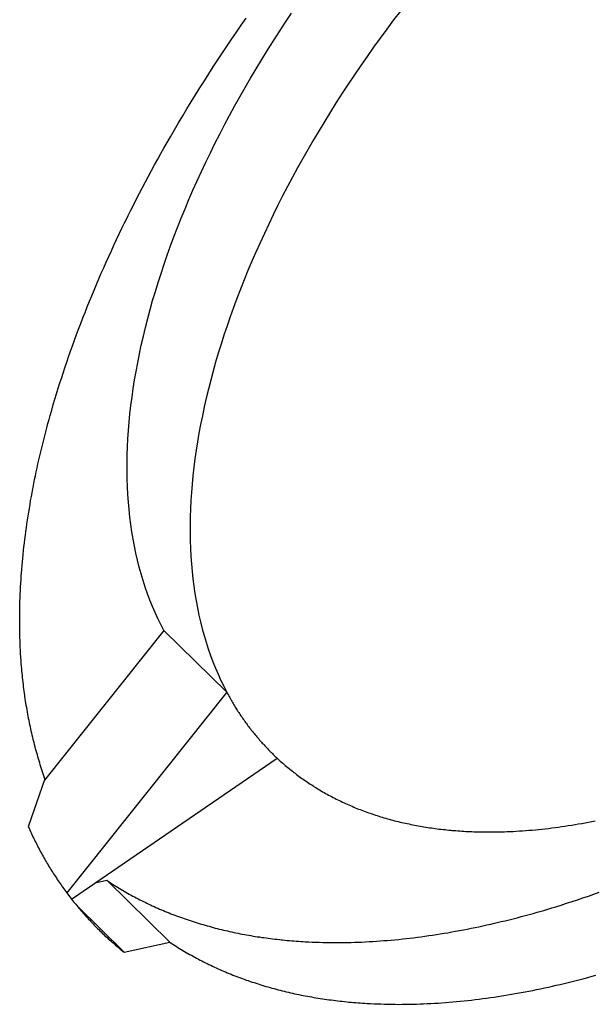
# Model space of a CAD drawing. Extents: x 0 to 594, y 0 to 420.
# Tile 61 of 112: x 531.572 to 532.386, y 107.432 to 108.825. Entities that reach past the tile are written whole.
import ezdxf

# ---------------------------------------------------------------- set-up
doc = ezdxf.new("R2010")
doc.units = 0
doc.header["$LTSCALE"] = 32.67
doc.layers.add('DATUM_AXIS', color=7, linetype='CONTINUOUS')

msp = doc.modelspace()

# ---------------------------------------------------------------- linework, layer by layer
at = {"layer": 'DATUM_AXIS', "color": 7, "linetype": 'CONTINUOUS'}
for p, q in [((531.879, 108.8077), (531.8857, 108.8174)), ((531.8857, 108.8174), (531.8926, 108.8272)), ((531.8723, 108.7979), (531.879, 108.8077)), ((531.8656, 108.7881), (531.8723, 108.7979)), ((531.8526, 108.7684), (531.8591, 108.7782)), ((531.8591, 108.7782), (531.8656, 108.7881)), ((531.8461, 108.7585), (531.8526, 108.7684)), ((531.8334, 108.7388), (531.8397, 108.7487)), ((531.8397, 108.7487), (531.8461, 108.7585)), ((531.8272, 108.7289), (531.8334, 108.7388)), ((531.8149, 108.7091), (531.821, 108.719)), ((531.821, 108.719), (531.8272, 108.7289)), ((531.8088, 108.6992), (531.8149, 108.7091)), ((531.8028, 108.6893), (531.8088, 108.6992)), ((531.7911, 108.6694), (531.7969, 108.6793)), ((531.7969, 108.6793), (531.8028, 108.6893)), ((531.7853, 108.6594), (531.7911, 108.6694)), ((531.7762, 108.6435), (531.7807, 108.6515)), ((531.7807, 108.6515), (531.7853, 108.6594)), ((531.7673, 108.6276), (531.7717, 108.6356)), ((531.7717, 108.6356), (531.7762, 108.6435)), ((531.7629, 108.6196), (531.7673, 108.6276)), ((531.7543, 108.6037), (531.7586, 108.6117)), ((531.7586, 108.6117), (531.7629, 108.6196)), ((531.7458, 108.5877), (531.75, 108.5957)), ((531.75, 108.5957), (531.7543, 108.6037)), ((531.7375, 108.5718), (531.7416, 108.5798)), ((531.7416, 108.5798), (531.7458, 108.5877)), ((531.7335, 108.5638), (531.7375, 108.5718)), ((531.7255, 108.5479), (531.7294, 108.5558)), ((531.7294, 108.5558), (531.7335, 108.5638)), ((531.7167, 108.5299), (531.7205, 108.5379)), ((531.7129, 108.522), (531.7167, 108.5299)), ((531.7054, 108.506), (531.7091, 108.514)), ((531.7091, 108.514), (531.7129, 108.522)), ((531.698, 108.4901), (531.7017, 108.4981)), ((531.7017, 108.4981), (531.7054, 108.506)), ((531.6909, 108.4742), (531.6945, 108.4822)), ((531.6945, 108.4822), (531.698, 108.4901)), ((531.6874, 108.4663), (531.6909, 108.4742)), ((531.6806, 108.4505), (531.684, 108.4584)), ((531.684, 108.4584), (531.6874, 108.4663)), ((531.674, 108.4346), (531.6773, 108.4425)), ((531.6773, 108.4425), (531.6806, 108.4505)), ((531.6676, 108.4188), (531.6708, 108.4267)), ((531.6708, 108.4267), (531.674, 108.4346)), ((531.6644, 108.411), (531.6676, 108.4188)), ((531.6583, 108.3952), (531.6614, 108.4031)), ((531.6614, 108.4031), (531.6644, 108.411)), ((531.6524, 108.3795), (531.6553, 108.3873)), ((531.6553, 108.3873), (531.6583, 108.3952)), ((531.6467, 108.3638), (531.6495, 108.3717)), ((531.6495, 108.3717), (531.6524, 108.3795)), ((531.6439, 108.356), (531.6467, 108.3638)), ((531.6385, 108.3404), (531.6412, 108.3482)), ((531.6412, 108.3482), (531.6439, 108.356)), ((531.6333, 108.3248), (531.6359, 108.3326)), ((531.6359, 108.3326), (531.6385, 108.3404)), ((531.6289, 108.3113), (531.6314, 108.319)), ((531.6314, 108.319), (531.6333, 108.3248)), ((531.6241, 108.2958), (531.6265, 108.3035)), ((531.6265, 108.3035), (531.6289, 108.3113)), ((531.6195, 108.2804), (531.6217, 108.2881)), ((531.6217, 108.2881), (531.6241, 108.2958)), ((531.6151, 108.265), (531.6172, 108.2727)), ((531.6172, 108.2727), (531.6195, 108.2804)), ((531.6119, 108.2535), (531.6135, 108.2593)), ((531.6135, 108.2593), (531.6151, 108.265)), ((531.6088, 108.2421), (531.6104, 108.2478)), ((531.6104, 108.2478), (531.6119, 108.2535)), ((531.6059, 108.2307), (531.6074, 108.2364)), ((531.6074, 108.2364), (531.6088, 108.2421)), ((531.6017, 108.2137), (531.6031, 108.2193)), ((531.6031, 108.2193), (531.6045, 108.225)), ((531.6045, 108.225), (531.6059, 108.2307)), ((531.5991, 108.2024), (531.6004, 108.208)), ((531.6004, 108.208), (531.6017, 108.2137)), ((531.5954, 108.1855), (531.5966, 108.1911)), ((531.5966, 108.1911), (531.5978, 108.1967)), ((531.5978, 108.1967), (531.5991, 108.2024)), ((531.5931, 108.1743), (531.5942, 108.1799)), ((531.5942, 108.1799), (531.5954, 108.1855)), ((531.5909, 108.1632), (531.592, 108.1687)), ((531.592, 108.1687), (531.5931, 108.1743)), ((531.5874, 108.1447), (531.5884, 108.1502)), ((531.5884, 108.1502), (531.5895, 108.1558)), ((531.5847, 108.1282), (531.5856, 108.1336)), ((531.5856, 108.1336), (531.5865, 108.1392)), ((531.5865, 108.1392), (531.5874, 108.1447)), ((531.583, 108.1172), (531.5838, 108.1227)), ((531.5838, 108.1227), (531.5847, 108.1282)), ((531.5806, 108.1009), (531.5814, 108.1063)), ((531.5814, 108.1063), (531.5822, 108.1117)), ((531.5822, 108.1117), (531.583, 108.1172)), ((531.5792, 108.09), (531.5799, 108.0954)), ((531.5799, 108.0954), (531.5806, 108.1009)), ((531.5774, 108.0739), (531.5779, 108.0793)), ((531.5779, 108.0793), (531.5786, 108.0846)), ((531.5786, 108.0846), (531.5792, 108.09)), ((531.5763, 108.0632), (531.5768, 108.0685)), ((531.5768, 108.0685), (531.5774, 108.0739)), ((531.5748, 108.0473), (531.5753, 108.0526)), ((531.5753, 108.0526), (531.5758, 108.0579)), ((531.5758, 108.0579), (531.5763, 108.0632)), ((531.5738, 108.0332), (531.5742, 108.0385)), ((531.5742, 108.0385), (531.5744, 108.042)), ((531.5744, 108.042), (531.5748, 108.0473)), ((531.5729, 108.0175), (531.5732, 108.0227)), ((531.5732, 108.0227), (531.5735, 108.028)), ((531.5735, 108.028), (531.5738, 108.0332)), ((531.5725, 108.0071), (531.5727, 108.0123)), ((531.5727, 108.0123), (531.5729, 108.0175)), ((531.572, 107.9917), (531.5722, 107.9968)), ((531.5722, 107.9968), (531.5723, 108.002)), ((531.5723, 108.002), (531.5725, 108.0071)), ((531.5719, 107.9815), (531.572, 107.9866)), ((531.5719, 107.9764), (531.5719, 107.9815)), ((531.572, 107.9866), (531.572, 107.9917)), ((531.5719, 107.9713), (531.5719, 107.9764)), ((531.5719, 107.9662), (531.5719, 107.9713)), ((531.572, 107.9612), (531.5719, 107.9662)), ((531.5721, 107.9562), (531.572, 107.9612)), ((531.5722, 107.9512), (531.5721, 107.9562)), ((531.776, 107.9608), (531.6069, 107.7488)), ((531.776, 107.9608), (531.8652, 107.8734)), ((531.5724, 107.9462), (531.5722, 107.9512)), ((531.5725, 107.9429), (531.5724, 107.9462)), ((531.5727, 107.9379), (531.5725, 107.9429)), ((531.573, 107.933), (531.5727, 107.9379)), ((531.5732, 107.9281), (531.573, 107.933)), ((531.5735, 107.9232), (531.5732, 107.9281)), ((531.5739, 107.9183), (531.5735, 107.9232)), ((531.5742, 107.9134), (531.5739, 107.9183)), ((531.5745, 107.9102), (531.5742, 107.9134)), ((531.5748, 107.9069), (531.5745, 107.9102)), ((531.5751, 107.9037), (531.5748, 107.9069)), ((531.5754, 107.9005), (531.5751, 107.9037)), ((531.5757, 107.8973), (531.5754, 107.9005)), ((531.576, 107.8941), (531.5757, 107.8973)), ((531.5764, 107.8909), (531.576, 107.8941)), ((531.5767, 107.8878), (531.5764, 107.8909)), ((531.5771, 107.8846), (531.5767, 107.8878)), ((531.5775, 107.8814), (531.5771, 107.8846)), ((531.5779, 107.8783), (531.5775, 107.8814)), ((531.5783, 107.8751), (531.5779, 107.8783)), ((531.5787, 107.872), (531.5783, 107.8751)), ((531.5791, 107.8689), (531.5787, 107.872)), ((531.8652, 107.8734), (531.6386, 107.5895)), ((531.5803, 107.8611), (531.5798, 107.8642)), ((531.5808, 107.858), (531.5803, 107.8611)), ((531.5813, 107.8549), (531.5808, 107.858)), ((531.5818, 107.8518), (531.5813, 107.8549)), ((531.5823, 107.8487), (531.5818, 107.8518)), ((531.5828, 107.8457), (531.5823, 107.8487)), ((531.5834, 107.8426), (531.5828, 107.8457)), ((531.584, 107.8396), (531.5834, 107.8426)), ((531.5845, 107.8365), (531.584, 107.8396)), ((531.5851, 107.8335), (531.5845, 107.8365)), ((531.5857, 107.8305), (531.5851, 107.8335)), ((531.5864, 107.8275), (531.5857, 107.8305)), ((531.587, 107.8245), (531.5864, 107.8275)), ((531.5876, 107.8215), (531.587, 107.8245)), ((531.5883, 107.8185), (531.5876, 107.8215)), ((531.589, 107.8155), (531.5883, 107.8185)), ((531.5897, 107.8125), (531.589, 107.8155)), ((531.5904, 107.8096), (531.5897, 107.8125)), ((531.5911, 107.8066), (531.5904, 107.8096)), ((531.5918, 107.8037), (531.5911, 107.8066)), ((531.5937, 107.7964), (531.5929, 107.7993)), ((531.5945, 107.7935), (531.5937, 107.7964)), ((531.5952, 107.7906), (531.5945, 107.7935)), ((531.596, 107.7877), (531.5952, 107.7906)), ((531.5969, 107.7848), (531.596, 107.7877)), ((531.5977, 107.782), (531.5969, 107.7848)), ((531.5985, 107.7791), (531.5977, 107.782)), ((531.5994, 107.7763), (531.5985, 107.7791)), ((531.6002, 107.7734), (531.5994, 107.7763)), ((531.6011, 107.7706), (531.6002, 107.7734)), ((531.6454, 107.5807), (531.9365, 107.7801)), ((531.9391, 107.7777), (531.9408, 107.7761)), ((531.9408, 107.7761), (531.9426, 107.7746)), ((531.9426, 107.7746), (531.9444, 107.773)), ((531.9444, 107.773), (531.9462, 107.7714)), ((531.9462, 107.7714), (531.948, 107.7699)), ((531.602, 107.7678), (531.6011, 107.7706)), ((531.6029, 107.765), (531.602, 107.7678)), ((531.6038, 107.7622), (531.6029, 107.765)), ((531.6048, 107.7594), (531.6038, 107.7622)), ((531.6057, 107.7566), (531.6048, 107.7594)), ((531.948, 107.7699), (531.9498, 107.7684)), ((531.9498, 107.7684), (531.9516, 107.7668)), ((531.9516, 107.7668), (531.9535, 107.7653)), ((531.9562, 107.7631), (531.9581, 107.7616)), ((531.9581, 107.7616), (531.96, 107.7601)), ((531.96, 107.7601), (531.9619, 107.7587)), ((531.9619, 107.7587), (531.9638, 107.7572)), ((531.9638, 107.7572), (531.9657, 107.7558)), ((531.6077, 107.7511), (531.5841, 107.6832)), ((531.6067, 107.7539), (531.6057, 107.7566)), ((531.6077, 107.7511), (531.6067, 107.7539)), ((531.9657, 107.7558), (531.9676, 107.7544)), ((531.9676, 107.7544), (531.9695, 107.753)), ((531.9695, 107.753), (531.9715, 107.7516)), ((531.9715, 107.7516), (531.9734, 107.7502)), ((531.9734, 107.7502), (531.9754, 107.7488)), ((531.9754, 107.7488), (531.9774, 107.7475)), ((531.9774, 107.7475), (531.9793, 107.7461)), ((531.9793, 107.7461), (531.9813, 107.7448)), ((531.9813, 107.7448), (531.9833, 107.7435)), ((531.9833, 107.7435), (531.9854, 107.7422)), ((531.9854, 107.7422), (531.9874, 107.7409)), ((531.9905, 107.7389), (531.9925, 107.7377)), ((531.9925, 107.7377), (531.9946, 107.7364)), ((531.9946, 107.7364), (531.9966, 107.7352)), ((531.9966, 107.7352), (531.9987, 107.734)), ((531.9987, 107.734), (532.0008, 107.7327)), ((532.0008, 107.7327), (532.0029, 107.7315)), ((532.0029, 107.7315), (532.0051, 107.7303)), ((532.0051, 107.7303), (532.0072, 107.7292)), ((532.0072, 107.7292), (532.0093, 107.728)), ((532.0093, 107.728), (532.0115, 107.7268)), ((532.0115, 107.7268), (532.0136, 107.7257)), ((532.0136, 107.7257), (532.0158, 107.7246)), ((532.0158, 107.7246), (532.018, 107.7234)), ((532.018, 107.7234), (532.0202, 107.7223)), ((532.0202, 107.7223), (532.0224, 107.7212)), ((532.0224, 107.7212), (532.0246, 107.7202)), ((532.0246, 107.7202), (532.0268, 107.7191)), ((532.0268, 107.7191), (532.029, 107.7181)), ((532.029, 107.7181), (532.0312, 107.717)), ((532.0312, 107.717), (532.0335, 107.716)), ((532.0335, 107.716), (532.0358, 107.715)), ((532.0358, 107.715), (532.038, 107.714)), ((532.038, 107.714), (532.0403, 107.713)), ((532.0403, 107.713), (532.0426, 107.712)), ((532.0426, 107.712), (532.0449, 107.711)), ((532.0449, 107.711), (532.0472, 107.7101)), ((532.0472, 107.7101), (532.0495, 107.7091)), ((532.0495, 107.7091), (532.0518, 107.7082)), ((532.0518, 107.7082), (532.0542, 107.7073)), ((532.0542, 107.7073), (532.0565, 107.7064)), ((532.0565, 107.7064), (532.0589, 107.7055)), ((532.0589, 107.7055), (532.0612, 107.7046)), ((532.0612, 107.7046), (532.0636, 107.7038)), ((532.0636, 107.7038), (532.066, 107.7029)), ((532.066, 107.7029), (532.0684, 107.7021)), ((532.0684, 107.7021), (532.0708, 107.7013)), ((532.0708, 107.7013), (532.0732, 107.7005)), ((532.0732, 107.7005), (532.0756, 107.6997)), ((532.0756, 107.6997), (532.078, 107.6989)), ((532.078, 107.6989), (532.0805, 107.6981)), ((532.0805, 107.6981), (532.0829, 107.6973)), ((532.0829, 107.6973), (532.0854, 107.6966)), ((532.0854, 107.6966), (532.0878, 107.6959)), ((532.0878, 107.6959), (532.0903, 107.6951)), ((532.0903, 107.6951), (532.0928, 107.6944)), ((532.0928, 107.6944), (532.0953, 107.6937)), ((532.0953, 107.6937), (532.0978, 107.6931)), ((532.0978, 107.6931), (532.1003, 107.6924)), ((532.1003, 107.6924), (532.1028, 107.6917)), ((532.1028, 107.6917), (532.1054, 107.6911)), ((532.1054, 107.6911), (532.1079, 107.6905)), ((532.1079, 107.6905), (532.1105, 107.6898)), ((532.1105, 107.6898), (532.113, 107.6892)), ((532.113, 107.6892), (532.1156, 107.6887)), ((532.1156, 107.6887), (532.1181, 107.6881)), ((532.1181, 107.6881), (532.1207, 107.6875)), ((532.1207, 107.6875), (532.1233, 107.687)), ((532.363, 107.687), (532.3678, 107.6878)), ((532.3678, 107.6878), (532.3726, 107.6887)), ((532.3726, 107.6887), (532.3773, 107.6896)), ((532.3773, 107.6896), (532.3821, 107.6905)), ((532.3821, 107.6905), (532.3869, 107.6915)), ((531.5841, 107.6832), (531.5851, 107.6809)), ((531.5851, 107.6809), (531.5861, 107.6787)), ((531.5861, 107.6787), (531.5871, 107.6765)), ((531.5871, 107.6765), (531.5881, 107.6743)), ((531.5881, 107.6743), (531.5891, 107.6722)), ((532.1233, 107.687), (532.1259, 107.6864)), ((532.1259, 107.6864), (532.1285, 107.6859)), ((532.1285, 107.6859), (532.1312, 107.6854)), ((532.1312, 107.6854), (532.1338, 107.6849)), ((532.1338, 107.6849), (532.1364, 107.6844)), ((532.1364, 107.6844), (532.1391, 107.6839)), ((532.1391, 107.6839), (532.1417, 107.6835)), ((532.1417, 107.6835), (532.1444, 107.683)), ((532.1444, 107.683), (532.147, 107.6826)), ((532.147, 107.6826), (532.1497, 107.6822)), ((532.1497, 107.6822), (532.1524, 107.6818)), ((532.1524, 107.6818), (532.1551, 107.6814)), ((532.1551, 107.6814), (532.1578, 107.681)), ((532.1578, 107.681), (532.1605, 107.6806)), ((532.1605, 107.6806), (532.1632, 107.6803)), ((532.1632, 107.6803), (532.166, 107.6799)), ((532.166, 107.6799), (532.1687, 107.6796)), ((532.1687, 107.6796), (532.1714, 107.6793)), ((532.1714, 107.6793), (532.1742, 107.679)), ((532.1742, 107.679), (532.1769, 107.6787)), ((532.1769, 107.6787), (532.1797, 107.6784)), ((532.1797, 107.6784), (532.1825, 107.6782)), ((532.1866, 107.6778), (532.1894, 107.6776)), ((532.1894, 107.6776), (532.1922, 107.6774)), ((532.1922, 107.6774), (532.195, 107.6772)), ((532.195, 107.6772), (532.1979, 107.677)), ((532.1979, 107.677), (532.2007, 107.6768)), ((532.2007, 107.6768), (532.2035, 107.6766)), ((532.2035, 107.6766), (532.2063, 107.6765)), ((532.2063, 107.6765), (532.2092, 107.6763)), ((532.2092, 107.6763), (532.212, 107.6762)), ((532.212, 107.6762), (532.2149, 107.6761)), ((532.2149, 107.6761), (532.2178, 107.676)), ((532.2178, 107.676), (532.2206, 107.6759)), ((532.2206, 107.6759), (532.2235, 107.6759)), ((532.2235, 107.6759), (532.2264, 107.6758)), ((532.2264, 107.6758), (532.2293, 107.6758)), ((532.2293, 107.6758), (532.2322, 107.6757)), ((532.2322, 107.6757), (532.2351, 107.6757)), ((532.2351, 107.6757), (532.238, 107.6757)), ((532.238, 107.6757), (532.2409, 107.6757)), ((532.2409, 107.6757), (532.2439, 107.6757)), ((532.2439, 107.6757), (532.2468, 107.6758)), ((532.2468, 107.6758), (532.2497, 107.6758)), ((532.2497, 107.6758), (532.2527, 107.6759)), ((532.2527, 107.6759), (532.2556, 107.676)), ((532.2556, 107.676), (532.2586, 107.6761)), ((532.2586, 107.6761), (532.2616, 107.6762)), ((532.2616, 107.6762), (532.266, 107.6763)), ((532.266, 107.6763), (532.2705, 107.6766)), ((532.2705, 107.6766), (532.275, 107.6768)), ((532.275, 107.6768), (532.2795, 107.6771)), ((532.2795, 107.6771), (532.284, 107.6774)), ((532.284, 107.6774), (532.2886, 107.6777)), ((532.2886, 107.6777), (532.2931, 107.6781)), ((532.2931, 107.6781), (532.2977, 107.6784)), ((532.2977, 107.6784), (532.3023, 107.6789)), ((532.3023, 107.6789), (532.3069, 107.6793)), ((532.3069, 107.6793), (532.3115, 107.6798)), ((532.3115, 107.6798), (532.3161, 107.6803)), ((532.3161, 107.6803), (532.3208, 107.6808)), ((532.3208, 107.6808), (532.3254, 107.6814)), ((532.3254, 107.6814), (532.3301, 107.682)), ((532.3301, 107.682), (532.3347, 107.6826)), ((532.3347, 107.6826), (532.3394, 107.6833)), ((532.3394, 107.6833), (532.3441, 107.684)), ((532.3441, 107.684), (532.3488, 107.6847)), ((532.3488, 107.6847), (532.3536, 107.6854)), ((532.3536, 107.6854), (532.3583, 107.6862)), ((532.3583, 107.6862), (532.363, 107.687)), ((531.5891, 107.6722), (531.5902, 107.67)), ((531.5902, 107.67), (531.5907, 107.6689)), ((531.5907, 107.6689), (531.5918, 107.6667)), ((531.5918, 107.6667), (531.5928, 107.6646)), ((531.5928, 107.6646), (531.5939, 107.6624)), ((531.5939, 107.6624), (531.595, 107.6603)), ((531.595, 107.6603), (531.596, 107.6581)), ((531.596, 107.6581), (531.5971, 107.656)), ((531.5971, 107.656), (531.5982, 107.6539)), ((531.5982, 107.6539), (531.5994, 107.6518)), ((531.5994, 107.6518), (531.6005, 107.6496)), ((531.6005, 107.6496), (531.6016, 107.6475)), ((531.6016, 107.6475), (531.6027, 107.6455)), ((531.6027, 107.6455), (531.6039, 107.6434)), ((531.6039, 107.6434), (531.6051, 107.6413)), ((531.6051, 107.6413), (531.6062, 107.6392)), ((531.6062, 107.6392), (531.6074, 107.6372)), ((531.6074, 107.6372), (531.6086, 107.6351)), ((531.6086, 107.6351), (531.6098, 107.6331)), ((531.6098, 107.6331), (531.611, 107.631)), ((531.611, 107.631), (531.6122, 107.629)), ((531.6122, 107.629), (531.6134, 107.627)), ((531.6134, 107.627), (531.6146, 107.625)), ((531.6162, 107.6224), (531.6174, 107.6204)), ((531.6174, 107.6204), (531.6187, 107.6185)), ((531.6187, 107.6185), (531.62, 107.6165)), ((531.62, 107.6165), (531.6212, 107.6145)), ((531.6212, 107.6145), (531.6225, 107.6125)), ((531.6225, 107.6125), (531.6238, 107.6106)), ((531.6238, 107.6106), (531.6251, 107.6086)), ((531.6251, 107.6086), (531.6264, 107.6067)), ((531.6264, 107.6067), (531.6277, 107.6047)), ((531.6277, 107.6047), (531.6291, 107.6028)), ((531.679, 107.6037), (531.6952, 107.6073)), ((531.6952, 107.6073), (531.6975, 107.6058)), ((531.6952, 107.6073), (531.7843, 107.5199)), ((531.6975, 107.6058), (531.6998, 107.6043)), ((531.6291, 107.6028), (531.6304, 107.6009)), ((531.6304, 107.6009), (531.6318, 107.599)), ((531.6318, 107.599), (531.6331, 107.5971)), ((531.6331, 107.5971), (531.6345, 107.5952)), ((531.6345, 107.5952), (531.6358, 107.5933)), ((531.6358, 107.5933), (531.6372, 107.5914)), ((531.6372, 107.5914), (531.6386, 107.5895)), ((531.7033, 107.602), (531.7056, 107.6005)), ((531.7056, 107.6005), (531.708, 107.5991)), ((531.708, 107.5991), (531.7103, 107.5976)), ((531.7103, 107.5976), (531.7127, 107.5962)), ((531.7127, 107.5962), (531.7151, 107.5948)), ((531.7151, 107.5948), (531.7175, 107.5934)), ((531.7175, 107.5934), (531.7199, 107.592)), ((531.7199, 107.592), (531.7223, 107.5906)), ((531.7223, 107.5906), (531.7247, 107.5892)), ((532.3849, 107.5876), (532.3926, 107.5904)), ((531.6454, 107.5807), (531.6468, 107.5788)), ((531.6468, 107.5788), (531.6483, 107.577)), ((531.6483, 107.577), (531.6497, 107.5752)), ((531.7247, 107.5892), (531.7271, 107.5878)), ((531.7271, 107.5878), (531.7296, 107.5865)), ((531.7296, 107.5865), (531.732, 107.5851)), ((531.732, 107.5851), (531.7345, 107.5838)), ((531.7345, 107.5838), (531.737, 107.5825)), ((531.737, 107.5825), (531.7395, 107.5812)), ((531.7395, 107.5812), (531.742, 107.5799)), ((531.742, 107.5799), (531.7445, 107.5787)), ((531.7445, 107.5787), (531.747, 107.5774)), ((531.747, 107.5774), (531.7495, 107.5762)), ((531.7495, 107.5762), (531.7521, 107.5749)), ((532.3464, 107.5748), (532.3541, 107.5772)), ((532.3541, 107.5772), (532.3618, 107.5798)), ((532.3618, 107.5798), (532.3695, 107.5823)), ((532.3695, 107.5823), (532.3772, 107.585)), ((532.3772, 107.585), (532.3849, 107.5876)), ((531.6497, 107.5752), (531.6512, 107.5734)), ((531.6512, 107.5734), (531.6527, 107.5716)), ((531.6527, 107.5716), (531.6541, 107.5698)), ((531.7198, 107.5056), (531.6536, 107.5705)), ((531.6541, 107.5698), (531.6556, 107.568)), ((531.6556, 107.568), (531.6571, 107.5663)), ((531.6571, 107.5663), (531.6586, 107.5645)), ((531.6586, 107.5645), (531.6602, 107.5628)), ((531.6602, 107.5628), (531.6617, 107.561)), ((531.7521, 107.5749), (531.7546, 107.5737)), ((531.7546, 107.5737), (531.7572, 107.5725)), ((531.7572, 107.5725), (531.7597, 107.5713)), ((531.7597, 107.5713), (531.7623, 107.5701)), ((531.7623, 107.5701), (531.7649, 107.569)), ((531.7649, 107.569), (531.7675, 107.5678)), ((531.7675, 107.5678), (531.7701, 107.5667)), ((531.7701, 107.5667), (531.7728, 107.5656)), ((531.7728, 107.5656), (531.7754, 107.5644)), ((531.7754, 107.5644), (531.778, 107.5634)), ((531.778, 107.5634), (531.7807, 107.5623)), ((531.7807, 107.5623), (531.7834, 107.5612)), ((532.2989, 107.5605), (532.3046, 107.5621)), ((532.3046, 107.5621), (532.3084, 107.5632)), ((532.3084, 107.5632), (532.3141, 107.5648)), ((532.3141, 107.5648), (532.3197, 107.5665)), ((532.3197, 107.5665), (532.3255, 107.5682)), ((532.3255, 107.5682), (532.3312, 107.57)), ((532.3312, 107.57), (532.3388, 107.5723)), ((532.3388, 107.5723), (532.3464, 107.5748)), ((531.6617, 107.561), (531.6632, 107.5593)), ((531.6632, 107.5593), (531.6648, 107.5575)), ((531.6648, 107.5575), (531.6663, 107.5558)), ((531.6663, 107.5558), (531.6679, 107.5541)), ((531.6679, 107.5541), (531.6694, 107.5524)), ((531.6694, 107.5524), (531.671, 107.5507)), ((531.671, 107.5507), (531.6726, 107.549)), ((531.6726, 107.549), (531.6742, 107.5474)), ((531.7834, 107.5612), (531.786, 107.5601)), ((531.786, 107.5601), (531.7887, 107.5591)), ((531.7887, 107.5591), (531.7914, 107.5581)), ((531.7914, 107.5581), (531.7941, 107.557)), ((531.7941, 107.557), (531.7968, 107.556)), ((531.7968, 107.556), (531.7995, 107.555)), ((531.7995, 107.555), (531.8023, 107.5541)), ((531.8023, 107.5541), (531.805, 107.5531)), ((531.805, 107.5531), (531.8078, 107.5521)), ((531.8078, 107.5521), (531.8105, 107.5512)), ((531.8105, 107.5512), (531.8133, 107.5503)), ((531.8133, 107.5503), (531.8161, 107.5494)), ((531.8161, 107.5494), (531.8189, 107.5485)), ((531.8189, 107.5485), (531.8217, 107.5476)), ((532.2482, 107.5475), (532.2538, 107.5488)), ((532.2538, 107.5488), (532.2594, 107.5501)), ((532.2594, 107.5501), (532.265, 107.5515)), ((532.265, 107.5515), (532.2707, 107.553)), ((532.2707, 107.553), (532.2763, 107.5544)), ((532.2763, 107.5544), (532.2819, 107.5559)), ((532.2819, 107.5559), (532.2876, 107.5574)), ((532.2876, 107.5574), (532.2932, 107.5589)), ((532.2932, 107.5589), (532.2989, 107.5605)), ((531.6742, 107.5474), (531.6758, 107.5457)), ((531.6758, 107.5457), (531.6774, 107.544)), ((531.6774, 107.544), (531.679, 107.5424)), ((531.679, 107.5424), (531.6806, 107.5407)), ((531.6806, 107.5407), (531.6823, 107.5391)), ((531.6823, 107.5391), (531.6839, 107.5375)), ((531.6839, 107.5375), (531.6855, 107.5358)), ((531.6855, 107.5358), (531.6872, 107.5342)), ((531.6872, 107.5342), (531.6889, 107.5326)), ((531.8217, 107.5476), (531.8245, 107.5467)), ((531.8245, 107.5467), (531.8273, 107.5458)), ((531.8315, 107.5446), (531.8344, 107.5438)), ((531.8344, 107.5438), (531.8372, 107.5429)), ((531.8372, 107.5429), (531.8401, 107.5422)), ((531.8401, 107.5422), (531.843, 107.5414)), ((531.843, 107.5414), (531.8459, 107.5406)), ((531.8459, 107.5406), (531.8487, 107.5398)), ((531.8487, 107.5398), (531.8516, 107.5391)), ((531.8516, 107.5391), (531.8545, 107.5384)), ((531.8545, 107.5384), (531.8575, 107.5376)), ((531.8575, 107.5376), (531.8604, 107.5369)), ((531.8604, 107.5369), (531.8633, 107.5363)), ((531.8633, 107.5363), (531.8663, 107.5356)), ((531.8663, 107.5356), (531.8692, 107.5349)), ((531.8692, 107.5349), (531.8722, 107.5343)), ((531.8722, 107.5343), (531.8752, 107.5336)), ((532.1783, 107.5332), (532.1838, 107.5342)), ((532.1838, 107.5342), (532.1892, 107.5352)), ((532.1892, 107.5352), (532.1947, 107.5362)), ((532.1947, 107.5362), (532.2002, 107.5372)), ((532.2002, 107.5372), (532.2057, 107.5383)), ((532.2057, 107.5383), (532.2112, 107.5394)), ((532.2112, 107.5394), (532.2167, 107.5405)), ((532.2167, 107.5405), (532.2223, 107.5417)), ((532.2223, 107.5417), (532.2278, 107.5428)), ((532.2278, 107.5428), (532.2334, 107.5441)), ((532.2334, 107.5441), (532.2389, 107.5453)), ((532.2389, 107.5453), (532.2445, 107.5466)), ((532.2445, 107.5466), (532.2482, 107.5475)), ((531.6889, 107.5326), (531.6905, 107.531)), ((531.6905, 107.531), (531.6922, 107.5294)), ((531.6922, 107.5294), (531.6939, 107.5279)), ((531.6939, 107.5279), (531.6956, 107.5263)), ((531.6956, 107.5263), (531.6973, 107.5247)), ((531.6973, 107.5247), (531.699, 107.5232)), ((531.699, 107.5232), (531.7008, 107.5216)), ((531.7008, 107.5216), (531.7025, 107.5201)), ((531.8752, 107.5336), (531.8781, 107.533)), ((531.8781, 107.533), (531.8811, 107.5324)), ((531.8811, 107.5324), (531.8841, 107.5318)), ((531.8841, 107.5318), (531.8871, 107.5312)), ((531.8871, 107.5312), (531.8901, 107.5307)), ((531.8901, 107.5307), (531.8932, 107.5301)), ((531.8932, 107.5301), (531.8962, 107.5296)), ((531.8962, 107.5296), (531.8992, 107.529)), ((531.8992, 107.529), (531.9023, 107.5285)), ((531.9023, 107.5285), (531.9054, 107.528)), ((531.9054, 107.528), (531.9084, 107.5275)), ((531.9084, 107.5275), (531.9115, 107.5271)), ((531.9115, 107.5271), (531.9146, 107.5266)), ((531.9146, 107.5266), (531.9177, 107.5262)), ((531.9177, 107.5262), (531.9208, 107.5257)), ((531.9208, 107.5257), (531.9239, 107.5253)), ((531.9239, 107.5253), (531.927, 107.5249)), ((531.927, 107.5249), (531.9301, 107.5245)), ((531.9301, 107.5245), (531.9333, 107.5242)), ((531.9333, 107.5242), (531.9364, 107.5238)), ((531.9364, 107.5238), (531.9396, 107.5234)), ((531.9396, 107.5234), (531.9427, 107.5231)), ((531.9475, 107.5226), (531.9507, 107.5223)), ((531.9507, 107.5223), (531.9539, 107.522)), ((531.9539, 107.522), (531.9571, 107.5218)), ((531.9571, 107.5218), (531.9603, 107.5215)), ((531.9603, 107.5215), (531.9635, 107.5213)), ((531.9635, 107.5213), (531.9667, 107.521)), ((531.9667, 107.521), (531.9699, 107.5208)), ((531.9699, 107.5208), (531.9732, 107.5206)), ((531.9732, 107.5206), (531.9764, 107.5204)), ((531.9764, 107.5204), (531.9813, 107.5202)), ((532.0616, 107.5202), (532.0668, 107.5205)), ((532.0668, 107.5205), (532.072, 107.5208)), ((532.072, 107.5208), (532.0771, 107.5211)), ((532.0771, 107.5211), (532.0823, 107.5215)), ((532.0823, 107.5215), (532.0876, 107.5219)), ((532.0876, 107.5219), (532.0928, 107.5223)), ((532.0928, 107.5223), (532.098, 107.5227)), ((532.098, 107.5227), (532.1033, 107.5232)), ((532.1033, 107.5232), (532.1086, 107.5237)), ((532.1086, 107.5237), (532.1138, 107.5243)), ((532.1138, 107.5243), (532.1191, 107.5249)), ((532.1191, 107.5249), (532.1245, 107.5255)), ((532.1245, 107.5255), (532.1298, 107.5261)), ((532.1298, 107.5261), (532.1351, 107.5268)), ((532.1351, 107.5268), (532.1405, 107.5275)), ((532.1405, 107.5275), (532.1458, 107.5282)), ((532.1458, 107.5282), (532.1512, 107.529)), ((532.1512, 107.529), (532.1566, 107.5298)), ((532.1566, 107.5298), (532.162, 107.5306)), ((532.162, 107.5306), (532.1674, 107.5314)), ((532.1674, 107.5314), (532.1729, 107.5323)), ((532.1729, 107.5323), (532.1783, 107.5332)), ((531.7025, 107.5201), (531.7042, 107.5186)), ((531.7042, 107.5186), (531.706, 107.5171)), ((531.706, 107.5171), (531.7077, 107.5156)), ((531.7077, 107.5156), (531.7095, 107.5141)), ((531.7095, 107.5141), (531.7113, 107.5126)), ((531.7113, 107.5126), (531.7126, 107.5115)), ((531.7126, 107.5115), (531.7144, 107.51)), ((531.7144, 107.51), (531.7162, 107.5085)), ((531.7162, 107.5085), (531.718, 107.5071)), ((531.718, 107.5071), (531.7198, 107.5056)), ((531.7198, 107.5056), (531.7843, 107.5199)), ((531.7843, 107.5199), (531.7866, 107.5184)), ((531.7866, 107.5184), (531.7889, 107.5169)), ((531.7889, 107.5169), (531.7913, 107.5154)), ((531.7913, 107.5154), (531.7936, 107.5139)), ((531.7936, 107.5139), (531.7959, 107.5124)), ((531.7959, 107.5124), (531.7983, 107.511)), ((531.7983, 107.511), (531.8007, 107.5095)), ((531.8007, 107.5095), (531.803, 107.5081)), ((531.803, 107.5081), (531.8054, 107.5067)), ((531.8054, 107.5067), (531.8078, 107.5053)), ((531.9813, 107.5202), (531.9862, 107.5199)), ((531.9862, 107.5199), (531.9911, 107.5197)), ((531.9911, 107.5197), (531.996, 107.5196)), ((531.996, 107.5196), (532.001, 107.5194)), ((532.001, 107.5194), (532.006, 107.5193)), ((532.006, 107.5193), (532.0109, 107.5193)), ((532.0109, 107.5193), (532.0159, 107.5192)), ((532.0159, 107.5192), (532.021, 107.5192)), ((532.021, 107.5192), (532.026, 107.5192)), ((532.026, 107.5192), (532.031, 107.5193)), ((532.031, 107.5193), (532.0361, 107.5194)), ((532.0361, 107.5194), (532.0412, 107.5195)), ((532.0412, 107.5195), (532.0463, 107.5196)), ((532.0463, 107.5196), (532.0514, 107.5198)), ((532.0514, 107.5198), (532.0565, 107.52)), ((532.0565, 107.52), (532.0616, 107.5202)), ((531.8078, 107.5053), (531.8102, 107.5039)), ((531.8102, 107.5039), (531.8126, 107.5025)), ((531.8126, 107.5025), (531.8151, 107.5012)), ((531.8151, 107.5012), (531.8175, 107.4998)), ((531.8175, 107.4998), (531.8199, 107.4985)), ((531.8199, 107.4985), (531.8224, 107.4971)), ((531.8224, 107.4971), (531.8249, 107.4958)), ((531.8249, 107.4958), (531.8274, 107.4945)), ((531.8274, 107.4945), (531.8298, 107.4932)), ((531.8298, 107.4932), (531.8324, 107.4919)), ((531.8324, 107.4919), (531.8349, 107.4907)), ((531.8349, 107.4907), (531.8374, 107.4894)), ((531.8374, 107.4894), (531.8399, 107.4882)), ((531.8399, 107.4882), (531.8425, 107.487)), ((531.8425, 107.487), (531.845, 107.4858)), ((531.845, 107.4858), (531.8476, 107.4846)), ((531.8476, 107.4846), (531.8502, 107.4834)), ((531.8502, 107.4834), (531.8528, 107.4822)), ((531.8528, 107.4822), (531.8554, 107.481)), ((531.8554, 107.481), (531.858, 107.4799)), ((531.858, 107.4799), (531.8606, 107.4788)), ((531.8606, 107.4788), (531.8632, 107.4776)), ((531.8632, 107.4776), (531.8658, 107.4765)), ((531.8658, 107.4765), (531.8685, 107.4754)), ((531.8685, 107.4754), (531.8712, 107.4744)), ((531.8712, 107.4744), (531.8738, 107.4733)), ((531.8738, 107.4733), (531.8765, 107.4722)), ((531.8765, 107.4722), (531.8792, 107.4712)), ((531.8792, 107.4712), (531.8819, 107.4702)), ((531.8819, 107.4702), (531.8846, 107.4692)), ((531.8846, 107.4692), (531.8873, 107.4682)), ((531.8873, 107.4682), (531.89, 107.4672)), ((531.89, 107.4672), (531.8928, 107.4662)), ((531.8928, 107.4662), (531.8955, 107.4653)), ((531.8955, 107.4653), (531.8983, 107.4643)), ((532.3542, 107.4642), (532.3598, 107.4656)), ((532.3598, 107.4656), (532.3654, 107.4671)), ((532.3654, 107.4671), (532.3711, 107.4685)), ((532.3711, 107.4685), (532.3767, 107.47)), ((532.3767, 107.47), (532.3824, 107.4716)), ((532.3824, 107.4716), (532.388, 107.4732)), ((531.8983, 107.4643), (531.901, 107.4634)), ((531.901, 107.4634), (531.9038, 107.4625)), ((531.9038, 107.4625), (531.9066, 107.4616)), ((531.9066, 107.4616), (531.9094, 107.4607)), ((531.9094, 107.4607), (531.9122, 107.4598)), ((531.9122, 107.4598), (531.915, 107.4589)), ((531.915, 107.4589), (531.9178, 107.4581)), ((531.9178, 107.4581), (531.9207, 107.4572)), ((531.9207, 107.4572), (531.9235, 107.4564)), ((531.9235, 107.4564), (531.9264, 107.4556)), ((531.9264, 107.4556), (531.9292, 107.4548)), ((531.9292, 107.4548), (531.9321, 107.454)), ((531.9321, 107.454), (531.935, 107.4532)), ((531.935, 107.4532), (531.9379, 107.4525)), ((531.9379, 107.4525), (531.9408, 107.4517)), ((531.9408, 107.4517), (531.9437, 107.451)), ((531.9437, 107.451), (531.9466, 107.4503)), ((532.293, 107.4505), (532.2985, 107.4516)), ((532.2985, 107.4516), (532.304, 107.4528)), ((532.304, 107.4528), (532.3096, 107.4539)), ((532.3096, 107.4539), (532.3151, 107.4551)), ((532.3151, 107.4551), (532.3207, 107.4563)), ((532.3207, 107.4563), (532.3262, 107.4575)), ((532.3262, 107.4575), (532.3318, 107.4588)), ((532.3318, 107.4588), (532.3374, 107.4601)), ((532.3374, 107.4601), (532.343, 107.4614)), ((532.343, 107.4614), (532.3486, 107.4628)), ((532.3486, 107.4628), (532.3542, 107.4642)), ((531.9466, 107.4503), (531.9495, 107.4496)), ((531.9495, 107.4496), (531.9525, 107.4489)), ((531.9525, 107.4489), (531.9554, 107.4482)), ((531.9554, 107.4482), (531.9584, 107.4476)), ((531.9584, 107.4476), (531.9613, 107.4469)), ((531.9613, 107.4469), (531.9643, 107.4463)), ((531.9643, 107.4463), (531.9673, 107.4457)), ((531.9673, 107.4457), (531.9703, 107.445)), ((531.9703, 107.445), (531.9733, 107.4444)), ((531.9733, 107.4444), (531.9763, 107.4439)), ((531.9763, 107.4439), (531.9793, 107.4433)), ((531.9793, 107.4433), (531.9823, 107.4427)), ((531.9823, 107.4427), (531.9853, 107.4422)), ((531.9853, 107.4422), (531.9884, 107.4417)), ((531.9884, 107.4417), (531.9914, 107.4412)), ((531.9914, 107.4412), (531.9945, 107.4407)), ((531.9945, 107.4407), (531.9976, 107.4402)), ((531.9976, 107.4402), (532.0006, 107.4397)), ((532.0006, 107.4397), (532.0037, 107.4393)), ((532.0037, 107.4393), (532.0068, 107.4388)), ((532.0068, 107.4388), (532.0099, 107.4384)), ((532.0099, 107.4384), (532.013, 107.438)), ((532.013, 107.438), (532.0161, 107.4376)), ((532.0161, 107.4376), (532.0193, 107.4372)), ((532.0193, 107.4372), (532.0224, 107.4368)), ((532.0224, 107.4368), (532.0256, 107.4364)), ((532.1959, 107.4362), (532.2012, 107.4367)), ((532.2012, 107.4367), (532.2065, 107.4373)), ((532.2065, 107.4373), (532.2118, 107.4379)), ((532.2118, 107.4379), (532.2171, 107.4385)), ((532.2171, 107.4385), (532.2225, 107.4392)), ((532.2225, 107.4392), (532.2278, 107.4399)), ((532.2278, 107.4399), (532.2332, 107.4406)), ((532.2332, 107.4406), (532.2386, 107.4413)), ((532.2386, 107.4413), (532.244, 107.4421)), ((532.244, 107.4421), (532.2494, 107.4429)), ((532.2494, 107.4429), (532.2548, 107.4438)), ((532.2548, 107.4438), (532.2602, 107.4447)), ((532.2602, 107.4447), (532.2656, 107.4456)), ((532.2656, 107.4456), (532.2711, 107.4465)), ((532.2711, 107.4465), (532.2766, 107.4475)), ((532.2766, 107.4475), (532.282, 107.4485)), ((532.282, 107.4485), (532.2875, 107.4495)), ((532.2875, 107.4495), (532.293, 107.4505)), ((532.0256, 107.4364), (532.0287, 107.4361)), ((532.0287, 107.4361), (532.0319, 107.4357)), ((532.0319, 107.4357), (532.035, 107.4354)), ((532.035, 107.4354), (532.0382, 107.4351)), ((532.0382, 107.4351), (532.0414, 107.4348)), ((532.0414, 107.4348), (532.0446, 107.4345)), ((532.0446, 107.4345), (532.0478, 107.4343)), ((532.0478, 107.4343), (532.051, 107.434)), ((532.051, 107.434), (532.0542, 107.4338)), ((532.0542, 107.4338), (532.0575, 107.4336)), ((532.0575, 107.4336), (532.0607, 107.4334)), ((532.0607, 107.4334), (532.0639, 107.4332)), ((532.0639, 107.4332), (532.0688, 107.4329)), ((532.0688, 107.4329), (532.0737, 107.4326)), ((532.0737, 107.4326), (532.0786, 107.4324)), ((532.0786, 107.4324), (532.0835, 107.4323)), ((532.0835, 107.4323), (532.0885, 107.4321)), ((532.0885, 107.4321), (532.0934, 107.432)), ((532.0934, 107.432), (532.0984, 107.4319)), ((532.0984, 107.4319), (532.1034, 107.4319)), ((532.1034, 107.4319), (532.1084, 107.4318)), ((532.1084, 107.4318), (532.1134, 107.4319)), ((532.1134, 107.4319), (532.1185, 107.4319)), ((532.1185, 107.4319), (532.1235, 107.432)), ((532.1235, 107.432), (532.1286, 107.4321)), ((532.1286, 107.4321), (532.1337, 107.4322)), ((532.1337, 107.4322), (532.1388, 107.4324)), ((532.1388, 107.4324), (532.1439, 107.4326)), ((532.1439, 107.4326), (532.1491, 107.4328)), ((532.1491, 107.4328), (532.1542, 107.433)), ((532.1542, 107.433), (532.1594, 107.4333)), ((532.1594, 107.4333), (532.1646, 107.4336)), ((532.1646, 107.4336), (532.1697, 107.434)), ((532.1697, 107.434), (532.175, 107.4344)), ((532.175, 107.4344), (532.1802, 107.4348)), ((532.1802, 107.4348), (532.1854, 107.4352)), ((532.1854, 107.4352), (532.1907, 107.4357)), ((532.1907, 107.4357), (532.1959, 107.4362))]:
    msp.add_line(p, q, dxfattribs=at)
at = {"layer": 'DATUM_AXIS', "color": 9, "linetype": 'CONTINUOUS'}
for p, q in [((531.8652, 107.8734), (531.8656, 107.8726)), ((531.8656, 107.8726), (531.8665, 107.8709)), ((531.8665, 107.8709), (531.8675, 107.8692)), ((531.8675, 107.8692), (531.8684, 107.8675)), ((531.8684, 107.8675), (531.8694, 107.8658)), ((531.8694, 107.8658), (531.8703, 107.8641)), ((531.8703, 107.8641), (531.8713, 107.8624)), ((531.8713, 107.8624), (531.8722, 107.8608)), ((531.8722, 107.8608), (531.8732, 107.8591)), ((531.8732, 107.8591), (531.8742, 107.8574)), ((531.8742, 107.8574), (531.8752, 107.8558)), ((531.8752, 107.8558), (531.8762, 107.8541)), ((531.8762, 107.8541), (531.8772, 107.8525)), ((531.8772, 107.8525), (531.8782, 107.8509)), ((531.8782, 107.8509), (531.879, 107.8497)), ((531.879, 107.8497), (531.88, 107.848)), ((531.88, 107.848), (531.881, 107.8464)), ((531.881, 107.8464), (531.8821, 107.8448)), ((531.8821, 107.8448), (531.8831, 107.8432)), ((531.8831, 107.8432), (531.8842, 107.8416)), ((531.8842, 107.8416), (531.8853, 107.84)), ((531.8853, 107.84), (531.8863, 107.8385)), ((531.8863, 107.8385), (531.8874, 107.8369)), ((531.8874, 107.8369), (531.8885, 107.8353)), ((531.8885, 107.8353), (531.8896, 107.8338)), ((531.8896, 107.8338), (531.8907, 107.8322)), ((531.8907, 107.8322), (531.8918, 107.8307)), ((531.8918, 107.8307), (531.8929, 107.8291)), ((531.8929, 107.8291), (531.8941, 107.8276)), ((531.8941, 107.8276), (531.8952, 107.8261)), ((531.8952, 107.8261), (531.8964, 107.8246)), ((531.8964, 107.8246), (531.8975, 107.823)), ((531.8975, 107.823), (531.8987, 107.8215)), ((531.8987, 107.8215), (531.8998, 107.82)), ((531.8998, 107.82), (531.9007, 107.8189)), ((531.9007, 107.8189), (531.9019, 107.8174)), ((531.9019, 107.8174), (531.9031, 107.816)), ((531.9031, 107.816), (531.9043, 107.8145)), ((531.9043, 107.8145), (531.9055, 107.813)), ((531.9055, 107.813), (531.9067, 107.8116)), ((531.9067, 107.8116), (531.9079, 107.8101)), ((531.9079, 107.8101), (531.9091, 107.8087)), ((531.9091, 107.8087), (531.9104, 107.8073)), ((531.9104, 107.8073), (531.9116, 107.8058)), ((531.9116, 107.8058), (531.9128, 107.8044)), ((531.9128, 107.8044), (531.9141, 107.803)), ((531.9141, 107.803), (531.9153, 107.8016)), ((531.9153, 107.8016), (531.9166, 107.8002)), ((531.9166, 107.8002), (531.9179, 107.7988)), ((531.9179, 107.7988), (531.9192, 107.7974)), ((531.9192, 107.7974), (531.9205, 107.7961)), ((531.9205, 107.7961), (531.9218, 107.7947)), ((531.9218, 107.7947), (531.9231, 107.7933)), ((531.9231, 107.7933), (531.9244, 107.792)), ((531.9244, 107.792), (531.9257, 107.7906)), ((531.9257, 107.7906), (531.927, 107.7893)), ((531.927, 107.7893), (531.9283, 107.788)), ((531.9283, 107.788), (531.9297, 107.7866)), ((531.9297, 107.7866), (531.931, 107.7853)), ((531.931, 107.7853), (531.9324, 107.784)), ((531.9324, 107.784), (531.9337, 107.7827)), ((531.9337, 107.7827), (531.9351, 107.7814)), ((531.9351, 107.7814), (531.9365, 107.7801)), ((531.6386, 107.5895), (531.6454, 107.5807))]:
    msp.add_line(p, q, dxfattribs=at)
at = {"layer": 'DATUM_AXIS', "color": 7, "linetype": 'CONTINUOUS'}
for points in [[(531.776, 107.9608), (531.7717, 107.9691), (531.7676, 107.9776), (531.7637, 107.9862), (531.7599, 107.995), (531.7564, 108.0039), (531.753, 108.0129), (531.7498, 108.0221), (531.7467, 108.0314), (531.7439, 108.0409), (531.7413, 108.0505), (531.7388, 108.0602), (531.7365, 108.0701), (531.7345, 108.0801), (531.7326, 108.0902), (531.7309, 108.1004), (531.7293, 108.1108), (531.728, 108.1212), (531.7269, 108.1318), (531.7259, 108.1425), (531.7252, 108.1534), (531.7246, 108.1643), (531.7242, 108.1753), (531.7241, 108.1865), (531.7241, 108.1977), (531.7243, 108.2091), (531.7247, 108.2205), (531.7252, 108.232), (531.726, 108.2437), (531.727, 108.2554), (531.7281, 108.2672), (531.7295, 108.2791), (531.731, 108.2911), (531.7327, 108.3032), (531.7346, 108.3153), (531.7367, 108.3275), (531.739, 108.3398), (531.7415, 108.3522), (531.7441, 108.3646), (531.747, 108.3771), (531.75, 108.3897), (531.7532, 108.4023), (531.7566, 108.415), (531.7602, 108.4277), (531.764, 108.4405), (531.7679, 108.4533), (531.7721, 108.4662), (531.7764, 108.4791), (531.7809, 108.4921), (531.7855, 108.5051), (531.7904, 108.5181), (531.7954, 108.5312), (531.8006, 108.5443), (531.806, 108.5574), (531.8116, 108.5706), (531.8173, 108.5837), (531.8232, 108.5969), (531.8292, 108.6101), (531.8355, 108.6234), (531.8419, 108.6366), (531.8484, 108.6498), (531.8552, 108.6631), (531.862, 108.6763), (531.8691, 108.6896), (531.8763, 108.7028), (531.8837, 108.7161), (531.8912, 108.7293), (531.8989, 108.7425), (531.9067, 108.7557), (531.9147, 108.7689), (531.9229, 108.7821), (531.9312, 108.7952), (531.9396, 108.8083), (531.9482, 108.8214), (531.9569, 108.8345)], [(532.111, 108.8374), (532.1013, 108.8247), (532.0917, 108.8119), (532.0823, 108.799), (532.0731, 108.7861), (532.0639, 108.7731), (532.0549, 108.7602), (532.046, 108.7471), (532.0373, 108.7341), (532.0287, 108.721), (532.0203, 108.7079), (532.012, 108.6947), (532.0039, 108.6816), (531.9959, 108.6684), (531.988, 108.6552), (531.9803, 108.6419), (531.9728, 108.6287), (531.9654, 108.6155), (531.9582, 108.6022), (531.9512, 108.589), (531.9443, 108.5757), (531.9376, 108.5625), (531.931, 108.5492), (531.9246, 108.536), (531.9184, 108.5228), (531.9123, 108.5096), (531.9064, 108.4964), (531.9007, 108.4832), (531.8951, 108.4701), (531.8898, 108.4569), (531.8846, 108.4438), (531.8795, 108.4308), (531.8747, 108.4177), (531.87, 108.4047), (531.8655, 108.3917), (531.8612, 108.3788), (531.8571, 108.3659), (531.8531, 108.3531), (531.8493, 108.3403), (531.8458, 108.3276), (531.8424, 108.3149), (531.8391, 108.3023), (531.8361, 108.2897), (531.8333, 108.2772), (531.8306, 108.2648), (531.8281, 108.2525), (531.8258, 108.2402), (531.8237, 108.2279), (531.8218, 108.2158), (531.8201, 108.2037), (531.8186, 108.1918), (531.8172, 108.1799), (531.8161, 108.168), (531.8151, 108.1563), (531.8144, 108.1447), (531.8138, 108.1331), (531.8134, 108.1217), (531.8132, 108.1103), (531.8132, 108.0991), (531.8134, 108.088), (531.8137, 108.0769), (531.8143, 108.066), (531.8151, 108.0552), (531.816, 108.0445), (531.8172, 108.0339), (531.8185, 108.0234), (531.82, 108.013), (531.8217, 108.0028), (531.8236, 107.9927), (531.8257, 107.9827), (531.8279, 107.9729), (531.8304, 107.9631), (531.833, 107.9535), (531.8359, 107.9441), (531.8389, 107.9347), (531.8421, 107.9256), (531.8455, 107.9165), (531.8491, 107.9076), (531.8528, 107.8988), (531.8568, 107.8902), (531.8609, 107.8818), (531.8652, 107.8734)], [(531.7205, 108.5379), (531.7245, 108.5459), (531.7255, 108.5479)], [(531.5895, 108.1558), (531.5905, 108.1613), (531.5909, 108.1632)], [(531.5798, 107.8642), (531.5794, 107.8673), (531.5791, 107.8689)], [(531.5929, 107.7993), (531.5922, 107.8022), (531.5918, 107.8037)], [(531.9365, 107.7801), (531.9373, 107.7793), (531.9391, 107.7777)], [(531.9535, 107.7653), (531.9544, 107.7646), (531.9562, 107.7631)], [(531.9874, 107.7409), (531.9884, 107.7402), (531.9905, 107.7389)], [(532.1825, 107.6782), (532.1839, 107.678), (532.1866, 107.6778)], [(531.6146, 107.625), (531.6149, 107.6244), (531.6162, 107.6224)], [(531.6998, 107.6043), (531.701, 107.6035), (531.7033, 107.602)], [(531.8273, 107.5458), (531.8287, 107.5454), (531.8315, 107.5446)], [(531.9427, 107.5231), (531.9443, 107.5229), (531.9475, 107.5226)]]:
    msp.add_lwpolyline(points, dxfattribs=at)

doc.saveas('drawing.dxf')
